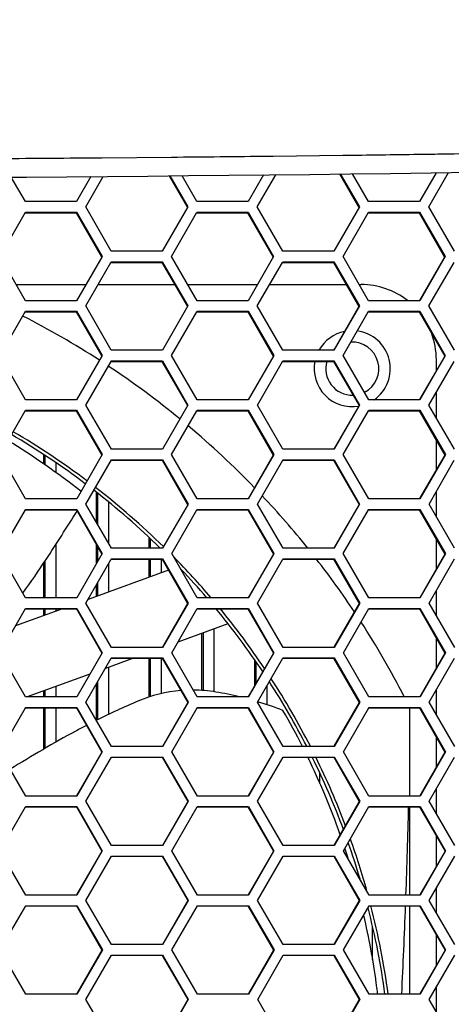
# Model space of a CAD drawing. Header units: millimetres. Extents: x 0 to 420, y -341 to 792.
# Tile 207 of 256: x 173.39 to 177.54, y 226.08 to 235.54. Entities that reach past the tile are written whole.
import ezdxf

# ---------------------------------------------------------------- set-up
doc = ezdxf.new("R2010")
doc.units = ezdxf.units.MM
doc.header["$LTSCALE"] = 23.1
doc.layers.get('0').update_dxf_attribs({"linetype": 'CONTINUOUS'})
doc.layers.add('DIM_PILOTEES', color=7, linetype='CONTINUOUS')
doc.styles.get("Standard").update_dxf_attribs({"font": 'txt', "width": 0.7})
doc.dimstyles.new('DIMSTYLE_4', dxfattribs={"dimtxt": 2.5, "dimasz": 3.5, "dimexe": 2, "dimexo": 0, "dimtad": 1, "dimdec": 0, "dimlfac": 5.882353, "dimdsep": 46, "dimtxsty": 'Standard', "dimblk": '_FILLED', "dimblk1": '_FILLED', "dimblk2": '_FILLED', "dimcen": 0.09, "dimazin": 2, "dimtp": 0.5, "dimtm": 0.5, "dimtfac": 1, "dimtdec": 0, "dimtofl": 0, "dimtmove": 0, "dimatfit": 3, "dimldrblk": '_FILLED', "dimfxl": 0, "dimtolj": 1, "dimarcsym": 0})

# ---------------------------------------------------------------- blocks, each defined once
blk = doc.blocks.new('_FILLED')
at = {"color": 0, "linetype": 'ByBlock'}
blk.add_solid([(0, 0), (-1, 0.1429), (-1, -0.1429)], dxfattribs=at)
blk = doc.blocks.new('*D5')
at = {"layer": 'DIM_PILOTEES', "color": 2, "linetype": 'Continuous'}
for p, q in [((169.5758, 261.6325), (214.7236, 261.6325)), ((212.7236, 261.6325), (212.7236, 247.9189)), ((212.7236, 234.2053), (212.7236, 247.9189)), ((203.5758, 234.2053), (214.7236, 234.2053))]:
    blk.add_line(p, q, dxfattribs=at)
at = {"layer": 'DIM_PILOTEES', "color": 2, "linetype": 'Continuous', "xscale": 3.5, "yscale": 3.5, "zscale": 3.5}
for p, rotation in [((212.7236, 261.6325), 90), ((212.7236, 234.2053), 270)]:
    blk.add_blockref('_FILLED', p, dxfattribs=dict(at, rotation=rotation))
at = {"layer": 'DIM_PILOTEES', "color": 2, "linetype": 'Continuous', "insert": (209.5986, 247.9189), "char_height": 2.5, "width": 7.232143, "attachment_point": 2, "rotation": 90, "line_spacing_factor": 0.9}
blk.add_mtext('{\\ftxt;\\W0.0001;\\H0.0001;\\~}{\\ftxt;\\W1.9285714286;\\H2.5; }{\\ftxt;\\W0.0001;\\H0.0001;\\~}', dxfattribs=at)

msp = doc.modelspace()

# ---------------------------------------------------------------- linework, layer by layer
at = {"color": 7, "linetype": 'Continuous'}
for p, q in [((174.8518, 234.2193), (174.1851, 234.2134)), ((175.8275, 234.2294), (175.7881, 234.229)), ((175.8275, 234.229), (175.7881, 234.2285)), ((176.4987, 234.2373), (175.8275, 234.2294)), ((177.7822, 234.2543), (177.4729, 234.2502)), ((177.5676, 234.2516), (177.4729, 234.2503)), ((173.4499, 233.7948), (173.3137, 234.0305)), ((174.0793, 234.0361), (173.9402, 233.7948)), ((174.0285, 233.7439), (174.1976, 234.0371)), ((174.8289, 234.0426), (175.0051, 233.7376)), ((174.8364, 234.0426), (175.0091, 233.7439)), ((175.0973, 233.7948), (174.9534, 234.0438)), ((175.7357, 234.0519), (175.5876, 233.7948)), ((175.6759, 233.7439), (175.8541, 234.0532)), ((176.4644, 234.0605), (176.6511, 233.7376)), ((176.4731, 234.0606), (176.6563, 233.7439)), ((176.7445, 233.7948), (176.59, 234.062)), ((177.3927, 234.0728), (177.2332, 233.7957)), ((177.3947, 234.0728), (177.2346, 233.7948)), ((177.3229, 233.7439), (177.5133, 234.0745)), ((173.9402, 233.7948), (173.4499, 233.7948)), ((174.274, 233.3191), (174.0285, 233.7439)), ((175.0091, 233.7439), (174.7643, 233.3191)), ((175.5876, 233.7948), (175.0973, 233.7948)), ((175.9214, 233.3191), (175.6759, 233.7439)), ((176.6563, 233.7439), (176.4117, 233.3191)), ((177.2346, 233.7948), (176.7445, 233.7948)), ((177.5685, 233.3191), (177.3229, 233.7439)), ((173.205, 233.2682), (173.4499, 233.6929)), ((173.4471, 233.6867), (173.9371, 233.6867)), ((173.4499, 233.6929), (173.9403, 233.6929)), ((173.9371, 233.6867), (173.9403, 233.6929)), ((173.9371, 233.6867), (174.1807, 233.2652)), ((173.9403, 233.6929), (174.1858, 233.2682)), ((174.8526, 233.2682), (175.0938, 233.6867)), ((175.0934, 233.6867), (175.5833, 233.6867)), ((175.0938, 233.6867), (175.0974, 233.6929)), ((175.0974, 233.6929), (175.5877, 233.6929)), ((175.5833, 233.6867), (175.5877, 233.6929)), ((175.5833, 233.6867), (175.8286, 233.2623)), ((175.5877, 233.6929), (175.8332, 233.2682)), ((176.5, 233.2682), (176.741, 233.6867)), ((176.741, 233.6867), (176.7446, 233.6929)), ((176.7446, 233.6929), (177.2348, 233.6929)), ((176.7446, 233.6867), (177.2292, 233.6867)), ((177.2292, 233.6867), (177.2348, 233.6929)), ((177.2292, 233.6867), (177.4746, 233.2623)), ((177.2348, 233.6929), (177.4804, 233.2682)), ((173.4504, 232.8434), (173.205, 233.2682)), ((174.1807, 233.2652), (174.1824, 233.2623)), ((174.1858, 233.2682), (174.1824, 233.2623)), ((174.7643, 233.3191), (174.274, 233.3191)), ((175.0981, 232.8434), (174.8526, 233.2682)), ((175.8332, 233.2682), (175.5884, 232.8434)), ((176.4117, 233.3191), (175.9214, 233.3191)), ((176.7455, 232.8434), (176.5, 233.2682)), ((177.4804, 233.2682), (177.2357, 232.8434)), ((174.1824, 233.2623), (173.9408, 232.8434)), ((174.0291, 232.7924), (174.2707, 233.2113)), ((174.2706, 233.2113), (174.7606, 233.2113)), ((174.2707, 233.2113), (174.2741, 233.2172)), ((174.2741, 233.2172), (174.7644, 233.2172)), ((174.7606, 233.2113), (174.7644, 233.2172)), ((174.7606, 233.2113), (175.0059, 232.7869)), ((174.7644, 233.2172), (175.0099, 232.7924)), ((175.6767, 232.7924), (175.9181, 233.2113)), ((175.9181, 233.2113), (175.9215, 233.2172)), ((175.9215, 233.2172), (176.4118, 233.2172)), ((175.9215, 233.2113), (176.4068, 233.2113)), ((176.4068, 233.2113), (176.4118, 233.2172)), ((176.4068, 233.2113), (176.6521, 232.7869)), ((176.4118, 233.2172), (176.6573, 232.7924)), ((177.4746, 233.2623), (177.234, 232.8444)), ((177.324, 232.7924), (177.5653, 233.2113)), ((173.3612, 232.9978), (174.0299, 232.9978)), ((174.1476, 232.9978), (174.884, 232.9978)), ((175.0089, 232.9978), (175.6762, 232.9978)), ((175.7951, 232.9978), (176.5302, 232.9978)), ((176.6563, 232.9978), (176.6733, 232.9978)), ((173.9408, 232.8434), (173.4504, 232.8434)), ((174.2746, 232.3677), (174.0291, 232.7924)), ((175.0099, 232.7924), (174.765, 232.3677)), ((175.5884, 232.8434), (175.0981, 232.8434)), ((175.9223, 232.3677), (175.6767, 232.7924)), ((176.6573, 232.7924), (176.4126, 232.3677)), ((177.2357, 232.8434), (176.7455, 232.8434)), ((177.5696, 232.3677), (177.324, 232.7924)), ((173.2055, 232.3167), (173.4505, 232.7415)), ((173.4477, 232.7359), (173.4505, 232.7415)), ((173.4477, 232.7359), (173.9377, 232.7359)), ((173.4505, 232.7415), (173.9409, 232.7415)), ((173.9377, 232.7359), (173.9409, 232.7415)), ((173.9377, 232.7359), (174.183, 232.3115)), ((173.9409, 232.7415), (174.1864, 232.3167)), ((174.8533, 232.3167), (175.095, 232.7359)), ((175.095, 232.7359), (175.0982, 232.7415)), ((175.0982, 232.7415), (175.5885, 232.7415)), ((175.0982, 232.7359), (175.5841, 232.7359)), ((175.5841, 232.7359), (175.5885, 232.7415)), ((175.5841, 232.7359), (175.8295, 232.3115)), ((175.5885, 232.7415), (175.834, 232.3167)), ((176.6521, 232.7869), (176.4111, 232.3685)), ((176.5009, 232.3167), (176.7424, 232.7359)), ((176.7424, 232.7359), (176.7456, 232.7415)), ((176.7424, 232.7359), (177.2302, 232.7359)), ((176.7456, 232.7415), (177.2359, 232.7415)), ((177.2302, 232.7359), (177.2359, 232.7415)), ((177.2302, 232.7359), (177.4756, 232.3115)), ((177.2359, 232.7415), (177.4814, 232.3167)), ((174.765, 232.3677), (174.2746, 232.3677)), ((176.4126, 232.3677), (175.9223, 232.3677)), ((173.4509, 231.8919), (173.2055, 232.3167)), ((174.1864, 232.3167), (173.9414, 231.8919)), ((174.0297, 231.8409), (174.2717, 232.2605)), ((174.2717, 232.2605), (174.2747, 232.2657)), ((174.2747, 232.2657), (174.7651, 232.2657)), ((174.2747, 232.2605), (174.7613, 232.2605)), ((174.7613, 232.2605), (174.7651, 232.2657)), ((174.7613, 232.2605), (175.0066, 231.836)), ((174.7651, 232.2657), (175.0106, 231.8409)), ((175.0988, 231.8919), (174.8533, 232.3167)), ((175.834, 232.3167), (175.5892, 231.8919)), ((175.6775, 231.8409), (175.9194, 232.2605)), ((175.9194, 232.2605), (175.9224, 232.2657)), ((175.9224, 232.2657), (176.4127, 232.2657)), ((175.9224, 232.2605), (176.4077, 232.2605)), ((176.4077, 232.2605), (176.4127, 232.2657)), ((176.4077, 232.2605), (176.653, 231.836)), ((176.4127, 232.2657), (176.6582, 231.8409)), ((176.7464, 231.8919), (176.5009, 232.3167)), ((177.4756, 232.3115), (177.2346, 231.8931)), ((177.4814, 232.3167), (177.2367, 231.8919)), ((177.325, 231.8409), (177.5667, 232.2605)), ((177.3958, 232.1729), (177.3958, 232.2753)), ((177.3958, 231.7184), (177.3958, 231.9638)), ((173.9414, 231.8919), (173.4509, 231.8919)), ((175.5892, 231.8919), (175.0988, 231.8919)), ((177.2367, 231.8919), (176.7464, 231.8919)), ((173.2059, 231.3651), (173.4482, 231.7851)), ((173.4482, 231.7851), (173.451, 231.7899)), ((173.451, 231.7899), (173.9415, 231.7899)), ((173.451, 231.7851), (173.9383, 231.7851)), ((173.9383, 231.7851), (173.9415, 231.7899)), ((173.9383, 231.7851), (174.1835, 231.3606)), ((173.9415, 231.7899), (174.1869, 231.3651)), ((174.2752, 231.4161), (174.0297, 231.8409)), ((175.0106, 231.8409), (174.7656, 231.4161)), ((174.8539, 231.3651), (175.0961, 231.7851)), ((175.0961, 231.7851), (175.0989, 231.7899)), ((175.0989, 231.7899), (175.5893, 231.7899)), ((175.0989, 231.7851), (175.5849, 231.7851)), ((175.5849, 231.7851), (175.5893, 231.7899)), ((175.5849, 231.7851), (175.8302, 231.3606)), ((175.5893, 231.7899), (175.8348, 231.3651)), ((175.923, 231.4161), (175.6775, 231.8409)), ((176.653, 231.836), (176.4116, 231.4171)), ((176.6582, 231.8409), (176.4134, 231.4161)), ((176.5017, 231.3651), (176.7437, 231.7851)), ((176.7437, 231.7851), (176.7465, 231.7899)), ((176.7465, 231.7899), (177.2368, 231.7899)), ((176.7465, 231.7851), (177.2312, 231.7851)), ((177.2312, 231.7851), (177.2368, 231.7899)), ((177.2312, 231.7851), (177.4766, 231.3606)), ((177.2368, 231.7899), (177.4823, 231.3651)), ((177.5705, 231.4161), (177.325, 231.8409)), ((177.3958, 231.2204), (177.3958, 231.5003)), ((174.7656, 231.4161), (174.2752, 231.4161)), ((176.4134, 231.4161), (175.923, 231.4161)), ((173.4514, 230.9402), (173.2059, 231.3651)), ((173.6252, 231.2732), (173.6252, 231.3622)), ((173.6388, 231.2643), (173.6388, 231.3536)), ((173.7408, 231.2875), (173.7408, 231.1903)), ((174.1869, 231.3651), (173.9419, 230.9402)), ((174.0302, 230.8892), (174.2752, 231.3141)), ((174.2752, 231.3141), (174.7657, 231.3141)), ((174.2752, 231.3096), (174.7619, 231.3096)), ((174.7619, 231.3096), (174.7657, 231.3141)), ((174.7619, 231.3096), (175.0072, 230.8851)), ((174.7657, 231.3141), (175.0112, 230.8892)), ((175.0994, 230.9402), (174.8539, 231.3651)), ((175.8302, 231.3606), (175.5884, 230.9411)), ((175.8348, 231.3651), (175.5899, 230.9402)), ((175.6782, 230.8892), (175.9205, 231.3096)), ((175.9205, 231.3096), (175.9231, 231.3141)), ((175.9231, 231.3141), (176.4135, 231.3141)), ((175.9231, 231.3096), (176.4085, 231.3096)), ((176.4085, 231.3096), (176.4135, 231.3141)), ((176.4085, 231.3096), (176.6538, 230.8851)), ((176.4135, 231.3141), (176.659, 230.8892)), ((176.7472, 230.9402), (176.5017, 231.3651)), ((177.4766, 231.3606), (177.2352, 230.9416)), ((177.4823, 231.3651), (177.2376, 230.9402)), ((177.3259, 230.8892), (177.5681, 231.3096)), ((174.1318, 230.7133), (174.1318, 231.0016)), ((177.3958, 230.7682), (177.3958, 231.0107)), ((173.9419, 230.9402), (173.4514, 230.9402)), ((174.1454, 230.6898), (174.1454, 230.9903)), ((174.2474, 230.9057), (174.2474, 230.5132)), ((175.5899, 230.9402), (175.0994, 230.9402)), ((177.2376, 230.9402), (176.7472, 230.9402)), ((173.2063, 230.4134), (173.449, 230.8341)), ((173.449, 230.8341), (173.4514, 230.8382)), ((173.4514, 230.8382), (173.9419, 230.8382)), ((173.4514, 230.8341), (173.9387, 230.8341)), ((173.9387, 230.8341), (173.9419, 230.8382)), ((173.9387, 230.8341), (174.184, 230.4095)), ((173.9419, 230.8382), (174.1874, 230.4134)), ((174.2756, 230.4644), (174.0302, 230.8892)), ((175.0112, 230.8892), (174.7662, 230.4644)), ((174.8545, 230.4134), (175.0971, 230.8341)), ((175.0971, 230.8341), (175.0995, 230.8382)), ((175.0995, 230.8382), (175.5899, 230.8382)), ((175.0995, 230.8341), (175.5855, 230.8341)), ((175.5855, 230.8341), (175.5899, 230.8382)), ((175.5855, 230.8341), (175.8308, 230.4095)), ((175.5899, 230.8382), (175.8354, 230.4134)), ((175.9237, 230.4644), (175.6782, 230.8892)), ((176.6538, 230.8851), (176.412, 230.4656)), ((176.659, 230.8892), (176.4141, 230.4644)), ((176.5024, 230.4134), (176.7449, 230.8341)), ((176.7449, 230.8341), (176.7473, 230.8382)), ((176.7473, 230.8382), (177.2376, 230.8382)), ((176.7473, 230.8341), (177.232, 230.8341)), ((177.232, 230.8341), (177.2376, 230.8382)), ((177.232, 230.8341), (177.4774, 230.4095)), ((177.2376, 230.8382), (177.4831, 230.4134)), ((177.5714, 230.4644), (177.3259, 230.8892)), ((174.6384, 230.4644), (174.6384, 230.5629)), ((174.652, 230.4644), (174.652, 230.55)), ((177.3958, 230.268), (177.3958, 230.5506)), ((173.7408, 230.4997), (173.7408, 229.9885)), ((174.1318, 230.3191), (174.1318, 230.4999)), ((174.1454, 230.3426), (174.1454, 230.4763)), ((174.7662, 230.4644), (174.2756, 230.4644)), ((176.4141, 230.4644), (175.9237, 230.4644)), ((173.4517, 229.9885), (173.2063, 230.4134)), ((173.6388, 229.9885), (173.6388, 230.3432)), ((174.1874, 230.4134), (173.9423, 229.9885)), ((174.0306, 229.9375), (174.2735, 230.3586)), ((174.2735, 230.3586), (174.2757, 230.3624)), ((174.2757, 230.3624), (174.7662, 230.3624)), ((174.2757, 230.3586), (174.7624, 230.3586)), ((174.6384, 230.1864), (174.6384, 230.3586)), ((174.652, 230.1913), (174.652, 230.3586)), ((174.754, 230.3586), (174.754, 230.2284)), ((174.7624, 230.3586), (174.7662, 230.3624)), ((174.7624, 230.3586), (175.0077, 229.934)), ((174.7662, 230.3624), (175.0117, 229.9375)), ((175.0999, 229.9885), (174.8545, 230.4134)), ((175.8308, 230.4095), (175.5886, 229.9895)), ((175.8354, 230.4134), (175.5904, 229.9885)), ((175.6787, 229.9375), (175.9215, 230.3586)), ((175.9215, 230.3586), (175.9237, 230.3624)), ((175.9237, 230.3624), (176.4142, 230.3624)), ((175.9237, 230.3586), (176.4092, 230.3586)), ((176.4092, 230.3586), (176.4142, 230.3624)), ((176.4092, 230.3586), (176.6545, 229.934)), ((176.4142, 230.3624), (176.6596, 229.9375)), ((176.7479, 229.9885), (176.5024, 230.4134)), ((177.4774, 230.4095), (177.2356, 229.99)), ((177.4831, 230.4134), (177.2383, 229.9885)), ((177.3266, 229.9375), (177.5714, 230.3624)), ((177.4774, 230.4095), (177.4831, 230.4134)), ((173.6252, 229.9885), (173.6252, 230.3228)), ((174.8231, 230.2536), (174.0508, 229.9725)), ((174.2474, 230.3134), (174.2474, 230.0441)), ((174.1318, 230.002), (174.1318, 230.1129)), ((174.1454, 230.0069), (174.1454, 230.1365)), ((177.3958, 229.8176), (177.3958, 230.0576)), ((173.9423, 229.9885), (173.4517, 229.9885)), ((175.5904, 229.9885), (175.0999, 229.9885)), ((177.2383, 229.9885), (176.7479, 229.9885)), ((173.2066, 229.4616), (173.4518, 229.8865)), ((173.805, 229.883), (173.3553, 229.7194)), ((173.4518, 229.8865), (173.9423, 229.8865)), ((173.4518, 229.883), (173.9391, 229.883)), ((173.6252, 229.8176), (173.6252, 229.883)), ((173.6388, 229.8225), (173.6388, 229.883)), ((173.7408, 229.883), (173.7408, 229.8597)), ((173.9391, 229.883), (173.9423, 229.8865)), ((173.9391, 229.883), (174.1844, 229.4584)), ((173.9423, 229.8865), (174.1878, 229.4616)), ((174.276, 229.5126), (174.0306, 229.9375)), ((175.0077, 229.934), (174.7651, 229.5134)), ((175.0117, 229.9375), (174.7666, 229.5126)), ((174.8549, 229.4616), (175.1, 229.8865)), ((175.1, 229.8865), (175.5905, 229.8865)), ((175.1, 229.883), (175.5861, 229.883)), ((175.5861, 229.883), (175.5905, 229.8865)), ((175.5861, 229.883), (175.8314, 229.4584)), ((175.5905, 229.8865), (175.8359, 229.4616)), ((175.9242, 229.5126), (175.6787, 229.9375)), ((176.6545, 229.934), (176.4123, 229.5139)), ((176.6596, 229.9375), (176.4147, 229.5126)), ((176.503, 229.4616), (176.7479, 229.8865)), ((176.7479, 229.8865), (177.2383, 229.8865)), ((176.7479, 229.883), (177.2327, 229.883)), ((177.2327, 229.883), (177.2383, 229.8865)), ((177.2327, 229.883), (177.478, 229.4584)), ((177.2383, 229.8865), (177.4838, 229.4616)), ((177.572, 229.5126), (177.3266, 229.9375)), ((175.3941, 229.7378), (174.9133, 229.5628)), ((175.2606, 229.6892), (175.2606, 229.0856)), ((175.145, 229.0989), (175.145, 229.6471)), ((175.1586, 229.0976), (175.1586, 229.6521)), ((177.3958, 229.3158), (177.3958, 229.6007)), ((174.7666, 229.5126), (174.276, 229.5126)), ((176.4147, 229.5126), (175.9242, 229.5126)), ((173.452, 229.0366), (173.2066, 229.4616)), ((174.1878, 229.4616), (173.9426, 229.0366)), ((174.0309, 228.9856), (174.2743, 229.4075)), ((174.1844, 229.4584), (174.1878, 229.4616)), ((174.4866, 229.4075), (174.2179, 229.3097)), ((174.2743, 229.4075), (174.2761, 229.4106)), ((174.2761, 229.4106), (174.7666, 229.4106)), ((174.2761, 229.4075), (174.7628, 229.4075)), ((174.6384, 229.0356), (174.6384, 229.4075)), ((174.652, 229.04), (174.652, 229.4075)), ((174.754, 229.4075), (174.754, 229.0673)), ((174.7628, 229.4075), (174.7666, 229.4106)), ((174.7628, 229.4075), (175.0081, 228.9829)), ((174.7666, 229.4106), (175.0121, 228.9856)), ((175.1004, 229.0366), (174.8549, 229.4616)), ((175.8314, 229.4584), (175.5888, 229.0378)), ((175.8359, 229.4616), (175.5909, 229.0366)), ((175.6516, 229.1467), (175.6516, 229.3874)), ((175.6792, 228.9856), (175.9225, 229.4075)), ((175.9225, 229.4075), (175.9243, 229.4106)), ((175.9243, 229.4106), (176.4147, 229.4106)), ((175.9243, 229.4075), (176.4097, 229.4075)), ((176.4097, 229.4075), (176.4147, 229.4106)), ((176.4097, 229.4075), (176.655, 228.9829)), ((176.4147, 229.4106), (176.6602, 228.9856)), ((176.7484, 229.0366), (176.503, 229.4616)), ((177.478, 229.4584), (177.2359, 229.0384)), ((177.4838, 229.4616), (177.2389, 229.0366)), ((177.3272, 228.9856), (177.5703, 229.4075)), ((177.478, 229.4584), (177.4838, 229.4616)), ((174.2474, 229.3204), (174.2474, 228.8683)), ((175.6652, 229.1703), (175.6652, 229.3683)), ((174.0669, 229.2547), (173.4677, 229.0366)), ((173.7408, 229.136), (173.7408, 229.0366)), ((174.1318, 228.811), (174.1318, 229.1605)), ((174.1454, 228.8185), (174.1454, 229.1841)), ((175.7672, 229.1383), (175.7672, 228.9617)), ((177.3958, 228.8668), (177.3958, 229.1048)), ((173.9426, 229.0366), (173.452, 229.0366)), ((173.6252, 229.0366), (173.6252, 229.094)), ((173.6388, 229.0366), (173.6388, 229.0989)), ((175.5909, 229.0366), (175.1004, 229.0366)), ((177.2389, 229.0366), (176.7484, 229.0366)), ((173.2068, 228.5097), (173.4505, 228.9319)), ((173.4505, 228.9319), (173.452, 228.9346)), ((173.452, 228.9346), (173.9426, 228.9346)), ((173.452, 228.9319), (173.9395, 228.9319)), ((173.6252, 228.5347), (173.6252, 228.9319)), ((173.6388, 228.5426), (173.6388, 228.9319)), ((173.7408, 228.9319), (173.7408, 228.601)), ((173.9395, 228.9319), (174.1847, 228.5073)), ((173.9426, 228.9346), (174.1881, 228.5097)), ((174.2764, 228.5607), (174.0309, 228.9856)), ((175.0081, 228.9829), (174.7652, 228.5617)), ((175.0121, 228.9856), (174.767, 228.5607)), ((174.8553, 228.5097), (175.0988, 228.9319)), ((175.0081, 228.9829), (175.0121, 228.9856)), ((175.0988, 228.9319), (175.1004, 228.9346)), ((175.1004, 228.9346), (175.5909, 228.9346)), ((175.1004, 228.9319), (175.5865, 228.9319)), ((175.5865, 228.9319), (175.5909, 228.9346)), ((175.5865, 228.9319), (175.8318, 228.5073)), ((175.5909, 228.9346), (175.8364, 228.5097)), ((175.9246, 228.5607), (175.6792, 228.9856)), ((176.655, 228.9829), (176.4124, 228.5622)), ((176.6602, 228.9856), (176.4151, 228.5607)), ((176.5034, 228.5097), (176.7469, 228.9319)), ((176.655, 228.9829), (176.6602, 228.9856)), ((176.7469, 228.9319), (176.7485, 228.9346)), ((176.7485, 228.9346), (177.2389, 228.9346)), ((176.7485, 228.9319), (177.2333, 228.9319)), ((177.1408, 228.0847), (177.1408, 228.9336)), ((177.2333, 228.9319), (177.4785, 228.5073)), ((177.2389, 228.9346), (177.4843, 228.5097)), ((177.5726, 228.5607), (177.3272, 228.9856)), ((177.3958, 228.3638), (177.3958, 228.6505)), ((174.767, 228.5607), (174.2764, 228.5607)), ((176.4151, 228.5607), (175.9246, 228.5607)), ((173.4522, 228.0847), (173.2068, 228.5097)), ((174.1847, 228.5073), (173.9414, 228.0856)), ((174.1881, 228.5097), (173.9429, 228.0847)), ((174.0312, 228.0337), (174.275, 228.4563)), ((174.275, 228.4563), (174.2764, 228.4587)), ((174.2764, 228.4587), (174.767, 228.4587)), ((174.2764, 228.4563), (174.7632, 228.4563)), ((174.7632, 228.4563), (175.0084, 228.0316)), ((174.767, 228.4587), (175.0124, 228.0337)), ((175.1007, 228.0847), (174.8553, 228.5097)), ((175.8318, 228.5073), (175.5889, 228.0861)), ((175.8364, 228.5097), (175.5912, 228.0847)), ((175.6796, 228.0337), (175.9233, 228.4563)), ((175.8318, 228.5073), (175.8364, 228.5097)), ((175.9233, 228.4563), (175.9247, 228.4587)), ((175.9247, 228.4587), (176.4152, 228.4587)), ((175.9247, 228.4563), (176.4102, 228.4563)), ((176.1718, 228.4311), (176.1718, 228.4563)), ((176.4102, 228.4563), (176.6554, 228.0316)), ((176.4152, 228.4587), (176.6606, 228.0337)), ((176.7489, 228.0847), (176.5034, 228.5097)), ((177.4785, 228.5073), (177.236, 228.0866)), ((177.4843, 228.5097), (177.2393, 228.0847)), ((177.3276, 228.0337), (177.5712, 228.4563)), ((177.4785, 228.5073), (177.4843, 228.5097)), ((176.2738, 228.3044), (176.2738, 228.2056)), ((173.9429, 228.0847), (173.4522, 228.0847)), ((175.5912, 228.0847), (175.1007, 228.0847)), ((177.2393, 228.0847), (176.7489, 228.0847)), ((177.3958, 227.9156), (177.3958, 228.152)), ((173.207, 227.5578), (173.4511, 227.9807)), ((173.4511, 227.9807), (173.4523, 227.9827)), ((173.4523, 227.9827), (173.9429, 227.9827)), ((173.4523, 227.9807), (173.9397, 227.9807)), ((173.9397, 227.9807), (174.1849, 227.556)), ((173.9429, 227.9827), (174.1883, 227.5578)), ((174.2766, 227.6088), (174.0312, 228.0337)), ((175.0084, 228.0316), (174.7651, 227.61)), ((175.0124, 228.0337), (174.7672, 227.6088)), ((174.8555, 227.5578), (175.0995, 227.9807)), ((175.0995, 227.9807), (175.1007, 227.9827)), ((175.1007, 227.9827), (175.5913, 227.9827)), ((175.1007, 227.9807), (175.5869, 227.9807)), ((175.5869, 227.9807), (175.5913, 227.9827)), ((175.5869, 227.9807), (175.8321, 227.556)), ((175.5913, 227.9827), (175.8367, 227.5578)), ((175.925, 227.6088), (175.6796, 228.0337)), ((176.6554, 228.0316), (176.4125, 227.6105)), ((176.6606, 228.0337), (176.4155, 227.6088)), ((176.5038, 227.5578), (176.7489, 227.9827)), ((176.6554, 228.0316), (176.6606, 228.0337)), ((176.7489, 227.9827), (177.2394, 227.9827)), ((176.7489, 227.9807), (177.2337, 227.9807)), ((177.1408, 227.1328), (177.1408, 227.9807)), ((177.2337, 227.9807), (177.4789, 227.556)), ((177.2394, 227.9827), (177.4847, 227.5578)), ((177.573, 227.6088), (177.3276, 228.0337)), ((177.3958, 227.4119), (177.3958, 227.7)), ((174.7672, 227.6088), (174.2766, 227.6088)), ((176.4155, 227.6088), (175.925, 227.6088)), ((173.4524, 227.1328), (173.207, 227.5578)), ((174.1849, 227.556), (173.9413, 227.1338)), ((174.1883, 227.5578), (173.9431, 227.1328)), ((174.0314, 227.0818), (174.2756, 227.5051)), ((174.2756, 227.5051), (174.2766, 227.5068)), ((174.2766, 227.5068), (174.7672, 227.5068)), ((174.2766, 227.5051), (174.7634, 227.5051)), ((174.7634, 227.5051), (175.0087, 227.0804)), ((174.7672, 227.5068), (175.0126, 227.0818)), ((175.1009, 227.1328), (174.8555, 227.5578)), ((175.8321, 227.556), (175.5888, 227.1343)), ((175.8367, 227.5578), (175.5915, 227.1328)), ((175.6798, 227.0818), (175.924, 227.5051)), ((175.8321, 227.556), (175.8367, 227.5578)), ((175.924, 227.5051), (175.925, 227.5068)), ((175.925, 227.5068), (176.4155, 227.5068)), ((175.925, 227.5051), (176.4105, 227.5051)), ((176.4105, 227.5051), (176.6557, 227.0804)), ((176.4155, 227.5068), (176.6609, 227.0818)), ((176.7492, 227.1328), (176.5038, 227.5578)), ((176.5223, 227.5634), (176.5171, 227.5808)), ((176.5243, 227.564), (176.5186, 227.5813)), ((177.4789, 227.556), (177.2361, 227.1349)), ((177.4847, 227.5578), (177.2396, 227.1328)), ((177.3279, 227.0818), (177.572, 227.5051)), ((177.4789, 227.556), (177.4847, 227.5578)), ((173.9431, 227.1328), (173.4524, 227.1328)), ((175.5915, 227.1328), (175.1009, 227.1328)), ((177.2396, 227.1328), (176.7492, 227.1328)), ((177.3958, 226.9642), (177.3958, 227.1995)), ((173.2071, 226.6058), (173.4524, 227.0308)), ((173.4524, 227.0308), (173.9431, 227.0308)), ((173.9399, 227.0294), (174.1851, 226.6048)), ((173.9431, 227.0308), (174.1885, 226.6058)), ((174.2768, 226.6568), (174.0314, 227.0818)), ((175.0087, 227.0804), (174.765, 226.6582)), ((175.0126, 227.0818), (174.7674, 226.6568)), ((174.8557, 226.6058), (175.1009, 227.0308)), ((175.1009, 227.0308), (175.5915, 227.0308)), ((175.5871, 227.0294), (175.5915, 227.0308)), ((175.5871, 227.0294), (175.8323, 226.6048)), ((175.5915, 227.0308), (175.8369, 226.6058)), ((175.9252, 226.6568), (175.6798, 227.0818)), ((176.6557, 227.0804), (176.4124, 226.6587)), ((176.6609, 227.0818), (176.4157, 226.6568)), ((176.504, 226.6058), (176.7492, 227.0308)), ((176.6557, 227.0804), (176.6609, 227.0818)), ((176.7492, 227.0308), (177.2397, 227.0308)), ((177.1408, 226.1808), (177.1408, 227.0294)), ((177.2341, 227.0294), (177.4792, 226.6048)), ((177.2397, 227.0308), (177.485, 226.6058)), ((177.5733, 226.6568), (177.3279, 227.0818)), ((176.7804, 226.8277), (176.7804, 226.5125)), ((177.3958, 226.4602), (177.3958, 226.7492)), ((174.7674, 226.6568), (174.2768, 226.6568)), ((176.4157, 226.6568), (175.9252, 226.6568)), ((173.4525, 226.1808), (173.2071, 226.6058)), ((174.1851, 226.6048), (173.9411, 226.182)), ((174.1885, 226.6058), (173.9432, 226.1808)), ((174.0315, 226.1298), (174.2768, 226.5548)), ((174.2768, 226.5548), (174.7674, 226.5548)), ((174.7636, 226.5538), (175.0088, 226.1291)), ((174.7674, 226.5548), (175.0128, 226.1298)), ((175.1011, 226.1808), (174.8557, 226.6058)), ((175.8323, 226.6048), (175.5887, 226.1825)), ((175.8369, 226.6058), (175.5917, 226.1808)), ((175.68, 226.1298), (175.9252, 226.5548)), ((175.8323, 226.6048), (175.8369, 226.6058)), ((175.9252, 226.5548), (176.4157, 226.5548)), ((176.4107, 226.5538), (176.6559, 226.1291)), ((176.4157, 226.5548), (176.6611, 226.1298)), ((176.7493, 226.1808), (176.504, 226.6058)), ((177.4792, 226.6048), (177.236, 226.183)), ((177.485, 226.6058), (177.2398, 226.1808)), ((177.3281, 226.1298), (177.5733, 226.5548)), ((177.4792, 226.6048), (177.485, 226.6058)), ((173.9432, 226.1808), (173.4525, 226.1808)), ((175.5917, 226.1808), (175.1011, 226.1808)), ((177.2398, 226.1808), (176.7493, 226.1808)), ((177.3958, 226.0125), (177.3958, 226.2471)), ((174.2769, 225.7048), (174.0315, 226.1298)), ((175.0088, 226.1291), (174.7648, 225.7064)), ((175.0128, 226.1298), (174.7675, 225.7048)), ((175.0088, 226.1291), (175.0128, 226.1298)), ((175.9253, 225.7048), (175.68, 226.1298)), ((176.6559, 226.1291), (176.4123, 225.7069)), ((176.6611, 226.1298), (176.4158, 225.7048)), ((176.6559, 226.1291), (176.6611, 226.1298)), ((177.5734, 225.7048), (177.3281, 226.1298))]:
    msp.add_line(p, q, dxfattribs=at)
for centre, radius, start, end in [((169.5758, 791.6178), 557.6, 267.445048, 272.554952), ((176.6733, 232.2753), 0.7225, 51.86927, 90), ((169.5758, 225.1778), 8.446, 57.12879, 62.8789), ((176.5883, 232.1903), 0.3655, 101.7459, 150.93471), ((176.5883, 232.1903), 0.3655, 305.09189, 82.38381), ((176.6733, 232.2753), 0.7225, 0, 21.04564), ((176.5883, 232.1903), 0.255, 297.24754, 93.20796), ((176.5883, 232.1903), 0.255, 132.6561, 135.75354), ((176.5883, 232.1903), 0.3655, 168.89151, 279.74421), ((176.5883, 232.1903), 0.255, 163.94174, 271.58014), ((169.5758, 225.1778), 8.446, 50.63485, 56.43418), ((169.5758, 225.1778), 7.4262, 53.04392, 59.61374), ((169.5758, 225.1778), 8.446, 44.01485, 49.92488), ((169.547, 225.3661), 7.1798, 51.84481, 58.65), ((169.5758, 225.1778), 7.395, 53.01362, 59.61229), ((169.5758, 225.1778), 7.395, 45.65705, 52.21391), ((169.5758, 225.1778), 7.4262, 45.56821, 52.24586), ((169.5758, 225.1778), 8.446, 38.75087, 43.28087), ((148.3322, 246.9472), 30.2675, 326.76407, 327.80652), ((166.2666, 235.1951), 8.8256, 324.20916, 326.76407), ((169.5758, 225.1778), 7.4262, 40.39389, 44.4527), ((169.5758, 225.1778), 8.446, 33.61263, 37.85084), ((169.5758, 225.1778), 7.395, 40.59119, 43.43216), ((169.5758, 225.1778), 7.395, 33.69134, 39.53806), ((169.5758, 225.1778), 7.4262, 33.81166, 39.34148), ((169.5758, 225.1778), 8.446, 27.19505, 32.82416), ((169.5758, 225.1778), 7.4262, 27.11072, 32.90012), ((169.5758, 225.1778), 7.395, 27.23654, 32.77726), ((175.0556, 227.7516), 1.3504, 94.802, 112.88289), ((175.0556, 227.7516), 1.3504, 80.53125, 89.675), ((174.7441, 225.8835), 3.2444, 76.39741, 80.53125), ((177.1397, 222.8139), 6.7099, 112.88289, 116.63647), ((174.7441, 225.8835), 3.2444, 68.69713, 73.2255), ((169.7118, 225.3185), 7.173, 26.8819, 30.01165), ((177.1397, 222.8139), 6.7099, 117.54369, 118.54351), ((180.0009, 217.5536), 12.698, 118.54351, 121.8314), ((169.711, 225.3183), 7.1739, 22.80986, 25.9456), ((169.5758, 225.1778), 7.395, 20.46977, 26.32079), ((169.5758, 225.1778), 7.4262, 20.6678, 26.19899), ((169.7101, 225.318), 7.1748, 19.49473, 22.80923), ((115.5162, 229.394), 61.6295, 357.896864, 358.685575), ((169.5758, 225.1778), 7.395, 16.59588, 19.41061), ((169.5758, 225.1778), 7.4262, 15.56586, 19.61504), ((169.711, 225.3183), 7.1739, 17.58365, 18.24239), ((169.5758, 225.1778), 7.4262, 7.76347, 14.44209), ((83.425, 230.6346), 93.7447, 357.27668, 357.795602), ((169.7072, 225.3176), 7.1777, 7.76108, 13.04996), ((169.5758, 225.1778), 7.395, 7.79672, 14.35868), ((169.7102, 225.3182), 7.1747, 7.35136, 7.75971), ((169.7099, 225.3182), 7.1749, 6.90774, 7.35136)]:
    msp.add_arc(centre, radius, start, end, dxfattribs=at)
for points in [[(174.1851, 234.2134), (173.8583, 234.2107), (173.5314, 234.2083), (173.2046, 234.2062)], [(175.7881, 234.229), (175.476, 234.2255), (175.1639, 234.2223), (174.8518, 234.2193)]]:
    msp.add_open_spline(points, degree=3, dxfattribs=at)
msp.add_open_spline([(177.4729, 234.2503), (177.3902, 234.2491), (177.0655, 234.2446), (176.7408, 234.2404), (176.4987, 234.2373)], degree=3, knots=[0, 0, 0, 0, 0.25452, 1, 1, 1, 1], dxfattribs=at)

# ---------------------------------------------------------------- dimensions: what is measured, and where the dimension line sits
at = {"layer": 'DIM_PILOTEES', "color": 2, "linetype": 'Continuous'}
dim = msp.add_linear_dim(base=(212.7236, 234.2053), p1=(169.5758, 261.6325), p2=(203.5758, 234.2053), angle=270, text='{\\ftxt;\\W0.0001;\\H0.0001;\\~}{\\ftxt;\\W1.9285714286;\\H2.5; }{\\ftxt;\\W0.0001;\\H0.0001;\\~}', dimstyle='DIMSTYLE_4', dxfattribs=at)
dim.commit()
dim.dimension.update_dxf_attribs({"geometry": '*D5', "text_midpoint": (212.7236, 247.5618), "dimtype": 160})

doc.saveas('drawing.dxf')
